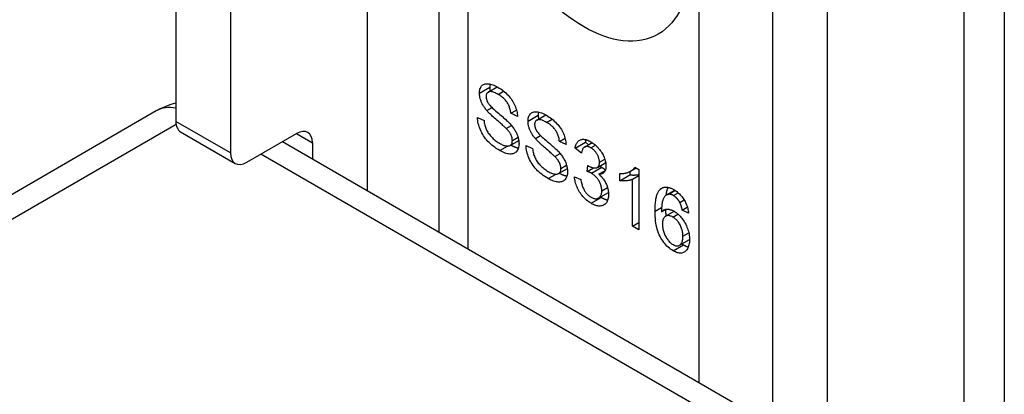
# Model space of a CAD drawing. Header units: inches. Extents: x 14 to 324, y 28 to 153.
# Tile 71 of 91: x 281.544 to 282.88, y 151.343 to 151.851. Entities that reach past the tile are written whole.
import ezdxf

# ---------------------------------------------------------------- set-up
doc = ezdxf.new("R2010")
doc.units = ezdxf.units.IN
doc.header["$MEASUREMENT"] = 0
doc.layers.add('Visible Edges(ANSI)', color=7, linetype='Continuous', lineweight=25)
doc.layers.add('Visible Tangent Edges(ANSI)', color=7, linetype='Continuous', lineweight=25)

msp = doc.modelspace()

# ---------------------------------------------------------------- linework, layer by layer
at = {"layer": 'Visible Edges(ANSI)'}
for p, q in [((282.1128, 152.5611), (282.1128, 151.5626)), ((281.7557, 152.4787), (281.7557, 151.7128)), ((281.8299, 152.4358), (281.8299, 151.67)), ((282.8801, 152.2795), (282.8801, 151.1196)), ((282.5653, 152.0113), (282.5653, 151.2454)), ((282.6396, 151.9684), (282.6396, 151.2025)), ((282.1796, 151.7525), (282.1919, 151.7596)), ((281.7292, 151.7269), (276.2123, 148.5418)), ((282.1778, 151.7275), (282.1849, 151.7316)), ((282.2104, 151.7237), (282.218, 151.7281)), ((282.2194, 151.7194), (282.2104, 151.7237)), ((282.1651, 151.7182), (282.174, 151.714)), ((282.2455, 151.7144), (282.2578, 151.7215)), ((281.7621, 151.6986), (281.8364, 151.6558)), ((282.2042, 151.7031), (282.2113, 151.7072)), ((281.8519, 151.6573), (281.9194, 151.6963)), ((281.9003, 151.6853), (282.5653, 151.3013)), ((281.9413, 151.6836), (281.9413, 151.6616)), ((282.2094, 151.6801), (282.2211, 151.6869)), ((282.2437, 151.6894), (282.2508, 151.6935)), ((282.2763, 151.6857), (282.2839, 151.6901)), ((282.2853, 151.6813), (282.2763, 151.6857)), ((282.2976, 151.6763), (282.3115, 151.6844)), ((282.3104, 151.678), (282.3208, 151.684)), ((282.3115, 151.6844), (282.3157, 151.681)), ((282.2311, 151.6802), (282.2399, 151.6759)), ((282.3062, 151.6695), (282.2976, 151.6763)), ((282.2701, 151.6651), (282.2772, 151.6692)), ((282.3278, 151.6503), (282.3391, 151.6568)), ((282.2753, 151.6421), (282.2871, 151.6489)), ((282.3138, 151.6448), (282.3148, 151.6531)), ((282.3138, 151.6448), (282.3224, 151.6498)), ((282.3298, 151.6412), (282.3385, 151.6462)), ((282.3721, 151.6448), (282.3721, 151.6403)), ((282.3729, 151.6452), (282.3805, 151.6496)), ((282.3786, 151.6507), (282.3842, 151.6474)), ((282.3842, 151.6474), (282.3842, 151.5655)), ((282.2967, 151.6377), (282.3054, 151.634)), ((282.3582, 151.6323), (282.3582, 151.642)), ((282.3582, 151.6323), (282.3721, 151.6403)), ((282.3755, 151.6343), (282.3842, 151.6394)), ((282.3755, 151.5705), (282.3755, 151.6343)), ((282.4217, 151.613), (282.4328, 151.6194)), ((282.4237, 151.6138), (282.4331, 151.6192)), ((282.3295, 151.6088), (282.3429, 151.6165)), ((282.4397, 151.6029), (282.4455, 151.6063)), ((282.4147, 151.5899), (282.4211, 151.5936)), ((282.4204, 151.5841), (282.4321, 151.5908)), ((282.443, 151.5924), (282.4499, 151.5964)), ((282.4516, 151.5882), (282.443, 151.5924)), ((282.3755, 151.5705), (282.3842, 151.5755)), ((282.3842, 151.5655), (282.3755, 151.5705)), ((282.4393, 151.5449), (282.4528, 151.5527))]:
    msp.add_line(p, q, dxfattribs=at)
at = {"layer": 'Visible Edges(ANSI)', "flags": 128}
for points in [[(282.1678, 151.751), (282.1678, 151.7525), (282.168, 151.754), (282.1682, 151.7553), (282.1685, 151.7566), (282.169, 151.7578), (282.1695, 151.7589), (282.1701, 151.7599), (282.1708, 151.7608), (282.1716, 151.7617), (282.1725, 151.7624), (282.1735, 151.7629), (282.1746, 151.7634), (282.1757, 151.7637), (282.177, 151.7639), (282.1783, 151.7639), (282.1797, 151.7638), (282.1812, 151.7636), (282.1827, 151.7633), (282.1843, 151.7629), (282.1859, 151.7624), (282.1875, 151.7617), (282.1892, 151.761), (282.191, 151.7601), (282.1927, 151.7591)], [(282.1778, 151.7275), (282.177, 151.7285), (282.1762, 151.7295), (282.1754, 151.7305), (282.1747, 151.7315), (282.174, 151.7325), (282.1734, 151.7335), (282.1728, 151.7344), (282.1722, 151.7354), (282.1717, 151.7364), (282.1712, 151.7374), (282.1707, 151.7384), (282.1703, 151.7394), (282.1699, 151.7404), (282.1695, 151.7414), (282.1692, 151.7424), (282.1689, 151.7434), (282.1686, 151.7443), (282.1684, 151.7453), (282.1682, 151.7463), (282.1681, 151.7472), (282.1679, 151.7482), (282.1678, 151.7491), (282.1678, 151.7501), (282.1678, 151.751)], [(282.1931, 151.7494), (282.1917, 151.7502), (282.1904, 151.7508), (282.1891, 151.7515), (282.1879, 151.752), (282.1868, 151.7524), (282.1857, 151.7527), (282.1847, 151.753), (282.1838, 151.7532), (282.1829, 151.7532), (282.1821, 151.7532), (282.1814, 151.7531), (282.1807, 151.7529), (282.1801, 151.7527), (282.1795, 151.7524), (282.179, 151.752), (282.1785, 151.7516), (282.1781, 151.7512), (282.1778, 151.7507), (282.1775, 151.7501), (282.1772, 151.7495), (282.177, 151.7488), (282.1769, 151.7481), (282.1768, 151.7474), (282.1768, 151.7466)], [(282.1822, 151.7635), (282.1821, 151.7633), (282.1821, 151.7631), (282.182, 151.7629), (282.182, 151.7628), (282.182, 151.7626), (282.182, 151.7624), (282.1819, 151.7622), (282.1819, 151.7621), (282.1819, 151.7619), (282.1819, 151.7617), (282.1818, 151.7615), (282.1818, 151.7613), (282.1818, 151.7612), (282.1818, 151.761), (282.1818, 151.7608), (282.1818, 151.7606), (282.1817, 151.7604), (282.1817, 151.7602), (282.1817, 151.76), (282.1817, 151.7598), (282.1817, 151.7596), (282.1817, 151.7594), (282.1817, 151.7592), (282.1817, 151.759)], [(282.1817, 151.759), (282.1817, 151.7588), (282.1817, 151.7586), (282.1817, 151.7584), (282.1817, 151.7582), (282.1817, 151.758), (282.1817, 151.7578), (282.1817, 151.7576), (282.1818, 151.7574), (282.1818, 151.7571), (282.1818, 151.7569), (282.1818, 151.7567), (282.1818, 151.7565), (282.1818, 151.7563), (282.1819, 151.7561), (282.1819, 151.7559), (282.1819, 151.7557), (282.1819, 151.7555), (282.182, 151.7552), (282.182, 151.755), (282.182, 151.7548), (282.1821, 151.7546), (282.1821, 151.7544), (282.1822, 151.7542), (282.1822, 151.754)], [(282.1927, 151.7591), (282.1947, 151.758), (282.1966, 151.7567), (282.1984, 151.7555), (282.2001, 151.7541), (282.2018, 151.7527), (282.2035, 151.7513), (282.2051, 151.7498), (282.2066, 151.7482), (282.2081, 151.7466), (282.2094, 151.7449), (282.2107, 151.7432), (282.2119, 151.7415), (282.2131, 151.7397), (282.2141, 151.7379), (282.215, 151.7361), (282.2159, 151.7342), (282.2167, 151.7323), (282.2173, 151.7304), (282.2179, 151.7286), (282.2184, 151.7267), (282.2188, 151.7249), (282.2191, 151.723), (282.2193, 151.7212), (282.2194, 151.7194)], [(282.1768, 151.7466), (282.1768, 151.7462), (282.1768, 151.7458), (282.1768, 151.7454), (282.1769, 151.7451), (282.1769, 151.7447), (282.177, 151.7443), (282.177, 151.744), (282.1771, 151.7436), (282.1772, 151.7432), (282.1773, 151.7429), (282.1774, 151.7425), (282.1775, 151.7421), (282.1776, 151.7418), (282.1777, 151.7414), (282.1779, 151.741), (282.178, 151.7406), (282.1782, 151.7403), (282.1783, 151.7399), (282.1785, 151.7395), (282.1787, 151.7392), (282.1789, 151.7388), (282.1791, 151.7384), (282.1793, 151.7381), (282.1795, 151.7377)], [(282.1795, 151.7377), (282.18, 151.7369), (282.1807, 151.7361), (282.1814, 151.7352), (282.1823, 151.7342), (282.1833, 151.7331), (282.1845, 151.732), (282.1857, 151.7308), (282.1871, 151.7295), (282.1885, 151.7282), (282.1902, 151.7268), (282.1919, 151.7253), (282.1937, 151.7237), (282.1956, 151.7221), (282.1973, 151.7206), (282.199, 151.7192), (282.2006, 151.7178), (282.202, 151.7165), (282.2034, 151.7153), (282.2046, 151.7142), (282.2058, 151.7131), (282.2069, 151.7121), (282.2078, 151.7111), (282.2087, 151.7102), (282.2094, 151.7094)], [(282.2104, 151.7237), (282.2103, 151.7251), (282.2101, 151.7264), (282.2098, 151.7277), (282.2096, 151.729), (282.2092, 151.7302), (282.2088, 151.7314), (282.2084, 151.7326), (282.2079, 151.7338), (282.2074, 151.735), (282.2068, 151.7361), (282.2062, 151.7372), (282.2055, 151.7383), (282.2048, 151.7393), (282.204, 151.7404), (282.2032, 151.7414), (282.2023, 151.7423), (282.2013, 151.7433), (282.2003, 151.7442), (282.1992, 151.7452), (282.1981, 151.746), (282.197, 151.7469), (282.1957, 151.7478), (282.1944, 151.7486), (282.1931, 151.7494)], [(282.2042, 151.7031), (282.2036, 151.7036), (282.203, 151.7042), (282.2023, 151.7049), (282.2015, 151.7057), (282.2006, 151.7065), (282.1996, 151.7074), (282.1985, 151.7084), (282.1973, 151.7095), (282.196, 151.7106), (282.1946, 151.7118), (282.1931, 151.7131), (282.1915, 151.7144), (282.1899, 151.7158), (282.1884, 151.7171), (282.187, 151.7184), (282.1857, 151.7196), (282.1844, 151.7208), (282.1832, 151.7219), (282.1821, 151.7229), (282.1811, 151.7239), (282.1801, 151.7249), (282.1793, 151.7258), (282.1785, 151.7267), (282.1778, 151.7275)], [(282.2337, 151.7129), (282.2337, 151.7145), (282.2339, 151.7159), (282.2341, 151.7172), (282.2345, 151.7185), (282.2349, 151.7197), (282.2354, 151.7208), (282.236, 151.7218), (282.2367, 151.7228), (282.2375, 151.7236), (282.2384, 151.7243), (282.2394, 151.7249), (282.2405, 151.7253), (282.2416, 151.7256), (282.2429, 151.7258), (282.2442, 151.7259), (282.2456, 151.7258), (282.2471, 151.7256), (282.2486, 151.7253), (282.2502, 151.7249), (282.2518, 151.7243), (282.2535, 151.7237), (282.2551, 151.7229), (282.2569, 151.722), (282.2586, 151.7211)], [(282.2481, 151.7254), (282.248, 151.7252), (282.248, 151.7251), (282.248, 151.7249), (282.2479, 151.7247), (282.2479, 151.7245), (282.2479, 151.7244), (282.2478, 151.7242), (282.2478, 151.724), (282.2478, 151.7238), (282.2478, 151.7237), (282.2477, 151.7235), (282.2477, 151.7233), (282.2477, 151.7231), (282.2477, 151.7229), (282.2477, 151.7227), (282.2477, 151.7225), (282.2477, 151.7224), (282.2476, 151.7222), (282.2476, 151.722), (282.2476, 151.7218), (282.2476, 151.7216), (282.2476, 151.7214), (282.2476, 151.7212), (282.2476, 151.721)], [(282.1953, 151.6732), (282.193, 151.6746), (282.1907, 151.6761), (282.1885, 151.6776), (282.1865, 151.6791), (282.1845, 151.6807), (282.1826, 151.6823), (282.1809, 151.684), (282.1792, 151.6857), (282.1776, 151.6875), (282.1761, 151.6893), (282.1747, 151.6912), (282.1734, 151.6931), (282.1722, 151.6951), (282.1711, 151.6971), (282.17, 151.6992), (282.169, 151.7013), (282.1682, 151.7034), (282.1674, 151.7056), (282.1668, 151.7077), (282.1662, 151.7098), (282.1658, 151.7119), (282.1655, 151.7141), (282.1652, 151.7161), (282.1651, 151.7182)], [(282.174, 151.714), (282.1742, 151.7124), (282.1744, 151.7108), (282.1747, 151.7093), (282.175, 151.7078), (282.1754, 151.7063), (282.1759, 151.7049), (282.1764, 151.7036), (282.1769, 151.7022), (282.1775, 151.7009), (282.1782, 151.6996), (282.179, 151.6983), (282.1798, 151.697), (282.1808, 151.6957), (282.1818, 151.6944), (282.1829, 151.6931), (282.184, 151.6918), (282.1853, 151.6905), (282.1865, 151.6893), (282.1878, 151.6881), (282.1892, 151.687), (282.1905, 151.6859), (282.1919, 151.6849), (282.1934, 151.684), (282.1949, 151.6831)], [(282.2437, 151.6894), (282.2429, 151.6904), (282.2421, 151.6914), (282.2413, 151.6924), (282.2406, 151.6934), (282.2399, 151.6944), (282.2393, 151.6954), (282.2387, 151.6964), (282.2381, 151.6974), (282.2376, 151.6984), (282.2371, 151.6994), (282.2366, 151.7004), (282.2362, 151.7014), (282.2358, 151.7024), (282.2354, 151.7034), (282.2351, 151.7043), (282.2348, 151.7053), (282.2345, 151.7063), (282.2343, 151.7073), (282.2341, 151.7082), (282.234, 151.7092), (282.2339, 151.7101), (282.2338, 151.7111), (282.2337, 151.712), (282.2337, 151.7129)], [(282.259, 151.7113), (282.2576, 151.7121), (282.2563, 151.7128), (282.2551, 151.7134), (282.2539, 151.7139), (282.2527, 151.7143), (282.2517, 151.7147), (282.2507, 151.7149), (282.2497, 151.7151), (282.2488, 151.7152), (282.248, 151.7152), (282.2473, 151.7151), (282.2466, 151.7149), (282.246, 151.7146), (282.2454, 151.7143), (282.2449, 151.714), (282.2444, 151.7136), (282.244, 151.7131), (282.2437, 151.7126), (282.2434, 151.7121), (282.2431, 151.7114), (282.2429, 151.7108), (282.2428, 151.7101), (282.2427, 151.7093), (282.2427, 151.7085)], [(282.2476, 151.721), (282.2476, 151.7208), (282.2476, 151.7206), (282.2476, 151.7204), (282.2476, 151.7201), (282.2476, 151.7199), (282.2476, 151.7197), (282.2477, 151.7195), (282.2477, 151.7193), (282.2477, 151.7191), (282.2477, 151.7189), (282.2477, 151.7187), (282.2477, 151.7185), (282.2478, 151.7182), (282.2478, 151.718), (282.2478, 151.7178), (282.2478, 151.7176), (282.2479, 151.7174), (282.2479, 151.7172), (282.2479, 151.717), (282.248, 151.7168), (282.248, 151.7165), (282.248, 151.7163), (282.2481, 151.7161), (282.2481, 151.7159)], [(282.2586, 151.7211), (282.2606, 151.7199), (282.2625, 151.7187), (282.2643, 151.7174), (282.2661, 151.7161), (282.2678, 151.7147), (282.2694, 151.7132), (282.271, 151.7117), (282.2725, 151.7101), (282.274, 151.7085), (282.2754, 151.7069), (282.2766, 151.7052), (282.2778, 151.7034), (282.279, 151.7017), (282.28, 151.6999), (282.2809, 151.698), (282.2818, 151.6962), (282.2826, 151.6943), (282.2832, 151.6924), (282.2838, 151.6905), (282.2843, 151.6887), (282.2847, 151.6868), (282.285, 151.685), (282.2852, 151.6831), (282.2853, 151.6813)], [(282.2763, 151.6857), (282.2762, 151.687), (282.276, 151.6883), (282.2758, 151.6896), (282.2755, 151.6909), (282.2751, 151.6922), (282.2747, 151.6934), (282.2743, 151.6946), (282.2738, 151.6958), (282.2733, 151.6969), (282.2727, 151.698), (282.2721, 151.6991), (282.2714, 151.7002), (282.2707, 151.7013), (282.2699, 151.7023), (282.2691, 151.7033), (282.2682, 151.7043), (282.2672, 151.7053), (282.2662, 151.7062), (282.2652, 151.7071), (282.264, 151.708), (282.2629, 151.7089), (282.2616, 151.7097), (282.2604, 151.7105), (282.259, 151.7113)], [(282.2125, 151.6868), (282.2124, 151.6875), (282.2124, 151.6881), (282.2123, 151.6887), (282.2122, 151.6894), (282.2121, 151.69), (282.212, 151.6907), (282.2118, 151.6913), (282.2116, 151.692), (282.2114, 151.6927), (282.2111, 151.6933), (282.2109, 151.694), (282.2105, 151.6946), (282.2102, 151.6953), (282.2098, 151.696), (282.2094, 151.6967), (282.209, 151.6973), (282.2085, 151.698), (282.208, 151.6987), (282.2074, 151.6994), (282.2069, 151.7002), (282.2062, 151.7009), (282.2056, 151.7016), (282.2049, 151.7024), (282.2042, 151.7031)], [(282.2094, 151.7094), (282.2104, 151.7083), (282.2114, 151.7071), (282.2123, 151.706), (282.2132, 151.7048), (282.214, 151.7037), (282.2148, 151.7026), (282.2155, 151.7015), (282.2162, 151.7003), (282.2169, 151.6992), (282.2175, 151.6981), (282.218, 151.6969), (282.2185, 151.6958), (282.219, 151.6947), (282.2194, 151.6936), (282.2198, 151.6925), (282.2202, 151.6913), (282.2205, 151.6902), (282.2207, 151.6891), (282.221, 151.688), (282.2211, 151.6869), (282.2213, 151.6858), (282.2214, 151.6847), (282.2214, 151.6836), (282.2215, 151.6825)], [(282.2427, 151.7085), (282.2427, 151.7081), (282.2427, 151.7078), (282.2427, 151.7074), (282.2428, 151.707), (282.2428, 151.7067), (282.2429, 151.7063), (282.2429, 151.7059), (282.243, 151.7055), (282.2431, 151.7052), (282.2432, 151.7048), (282.2433, 151.7044), (282.2434, 151.7041), (282.2435, 151.7037), (282.2436, 151.7033), (282.2438, 151.703), (282.2439, 151.7026), (282.2441, 151.7022), (282.2442, 151.7019), (282.2444, 151.7015), (282.2446, 151.7011), (282.2448, 151.7007), (282.245, 151.7004), (282.2452, 151.7), (282.2454, 151.6996)], [(282.2454, 151.6996), (282.246, 151.6989), (282.2466, 151.698), (282.2474, 151.6971), (282.2482, 151.6961), (282.2492, 151.6951), (282.2504, 151.6939), (282.2516, 151.6927), (282.253, 151.6915), (282.2545, 151.6901), (282.2561, 151.6887), (282.2578, 151.6872), (282.2596, 151.6856), (282.2615, 151.6841), (282.2633, 151.6826), (282.2649, 151.6811), (282.2665, 151.6798), (282.2679, 151.6785), (282.2693, 151.6773), (282.2706, 151.6761), (282.2717, 151.675), (282.2728, 151.674), (282.2737, 151.673), (282.2746, 151.6722), (282.2754, 151.6713)], [(282.1949, 151.6831), (282.1962, 151.6823), (282.1975, 151.6817), (282.1987, 151.6811), (282.1999, 151.6806), (282.2011, 151.6802), (282.2022, 151.6799), (282.2033, 151.6796), (282.2043, 151.6795), (282.2053, 151.6794), (282.2063, 151.6793), (282.2071, 151.6794), (282.2079, 151.6796), (282.2087, 151.6798), (282.2093, 151.6801), (282.2099, 151.6805), (282.2105, 151.681), (282.2109, 151.6815), (282.2113, 151.6821), (282.2117, 151.6827), (282.212, 151.6834), (282.2122, 151.6842), (282.2123, 151.685), (282.2124, 151.6859), (282.2125, 151.6868)], [(282.2701, 151.6651), (282.2696, 151.6656), (282.2689, 151.6662), (282.2682, 151.6669), (282.2674, 151.6676), (282.2665, 151.6685), (282.2655, 151.6694), (282.2644, 151.6703), (282.2632, 151.6714), (282.2619, 151.6725), (282.2605, 151.6737), (282.259, 151.675), (282.2574, 151.6764), (282.2558, 151.6777), (282.2543, 151.6791), (282.2529, 151.6803), (282.2516, 151.6815), (282.2503, 151.6827), (282.2491, 151.6838), (282.248, 151.6849), (282.247, 151.6859), (282.2461, 151.6868), (282.2452, 151.6878), (282.2444, 151.6886), (282.2437, 151.6894)], [(282.2976, 151.6763), (282.2979, 151.6778), (282.2982, 151.6792), (282.2986, 151.6805), (282.2991, 151.6817), (282.2996, 151.6828), (282.3002, 151.6838), (282.3008, 151.6847), (282.3015, 151.6855), (282.3022, 151.6862), (282.303, 151.6868), (282.3039, 151.6873), (282.3048, 151.6878), (282.3058, 151.6881), (282.3068, 151.6883), (282.3078, 151.6885), (282.3089, 151.6885), (282.31, 151.6884), (282.3111, 151.6883), (282.3123, 151.688), (282.3136, 151.6876), (282.3148, 151.6872), (282.3161, 151.6866), (282.3175, 151.686), (282.3188, 151.6852)], [(282.3124, 151.688), (282.3123, 151.6878), (282.3123, 151.6877), (282.3122, 151.6876), (282.3122, 151.6874), (282.3121, 151.6873), (282.3121, 151.6871), (282.3121, 151.687), (282.312, 151.6868), (282.312, 151.6867), (282.312, 151.6866), (282.3119, 151.6864), (282.3119, 151.6863), (282.3118, 151.6861), (282.3118, 151.6859), (282.3118, 151.6858), (282.3117, 151.6856), (282.3117, 151.6855), (282.3117, 151.6853), (282.3116, 151.6852), (282.3116, 151.685), (282.3116, 151.6848), (282.3115, 151.6847), (282.3115, 151.6845), (282.3115, 151.6844)], [(282.3188, 151.6852), (282.3203, 151.6843), (282.3217, 151.6834), (282.323, 151.6824), (282.3244, 151.6813), (282.3257, 151.6801), (282.327, 151.6789), (282.3283, 151.6776), (282.3295, 151.6762), (282.3307, 151.6748), (282.3318, 151.6733), (282.3328, 151.6718), (282.3338, 151.6703), (282.3347, 151.6688), (282.3355, 151.6672), (282.3363, 151.6657), (282.337, 151.6641), (282.3376, 151.6625), (282.3381, 151.6609), (282.3385, 151.6594), (282.3389, 151.6578), (282.3392, 151.6564), (282.3394, 151.6549), (282.3395, 151.6535), (282.3395, 151.6521)], [(282.2215, 151.6825), (282.2214, 151.681), (282.2213, 151.6794), (282.221, 151.678), (282.2207, 151.6767), (282.2202, 151.6754), (282.2196, 151.6742), (282.219, 151.6731), (282.2182, 151.6721), (282.2174, 151.6712), (282.2164, 151.6704), (282.2154, 151.6698), (282.2143, 151.6693), (282.2131, 151.6689), (282.2118, 151.6686), (282.2104, 151.6685), (282.2089, 151.6685), (282.2074, 151.6687), (282.2058, 151.6689), (282.2042, 151.6693), (282.2025, 151.6698), (282.2008, 151.6705), (282.199, 151.6713), (282.1972, 151.6722), (282.1953, 151.6732)], [(282.2103, 151.6806), (282.2107, 151.6804), (282.2112, 151.6801), (282.2117, 151.6799), (282.2121, 151.6797), (282.2126, 151.6795), (282.213, 151.6792), (282.2135, 151.679), (282.2139, 151.6788), (282.2144, 151.6786), (282.2148, 151.6785), (282.2153, 151.6783), (282.2157, 151.6781), (282.2161, 151.678), (282.2166, 151.6778), (282.217, 151.6777), (282.2174, 151.6776), (282.2178, 151.6774), (282.2182, 151.6773), (282.2187, 151.6772), (282.2191, 151.6771), (282.2195, 151.677), (282.2199, 151.6769), (282.2203, 151.6769), (282.2207, 151.6768)], [(282.2612, 151.6351), (282.2589, 151.6365), (282.2566, 151.638), (282.2544, 151.6395), (282.2524, 151.641), (282.2504, 151.6426), (282.2486, 151.6443), (282.2468, 151.6459), (282.2451, 151.6477), (282.2435, 151.6494), (282.2421, 151.6513), (282.2407, 151.6531), (282.2393, 151.655), (282.2381, 151.657), (282.237, 151.659), (282.2359, 151.6611), (282.235, 151.6632), (282.2341, 151.6654), (282.2333, 151.6675), (282.2327, 151.6697), (282.2321, 151.6718), (282.2317, 151.6739), (282.2314, 151.676), (282.2312, 151.6781), (282.2311, 151.6802)], [(282.2399, 151.6759), (282.2401, 151.6743), (282.2403, 151.6728), (282.2406, 151.6712), (282.241, 151.6697), (282.2413, 151.6683), (282.2418, 151.6669), (282.2423, 151.6655), (282.2428, 151.6642), (282.2434, 151.6629), (282.2441, 151.6616), (282.2449, 151.6602), (282.2458, 151.6589), (282.2467, 151.6576), (282.2477, 151.6563), (282.2488, 151.655), (282.2499, 151.6537), (282.2512, 151.6524), (282.2524, 151.6512), (282.2537, 151.6501), (282.2551, 151.6489), (282.2564, 151.6479), (282.2579, 151.6469), (282.2593, 151.6459), (282.2608, 151.645)], [(282.2754, 151.6713), (282.2764, 151.6702), (282.2773, 151.6691), (282.2782, 151.6679), (282.2791, 151.6668), (282.2799, 151.6657), (282.2807, 151.6645), (282.2814, 151.6634), (282.2821, 151.6623), (282.2828, 151.6611), (282.2834, 151.66), (282.2839, 151.6589), (282.2844, 151.6578), (282.2849, 151.6566), (282.2853, 151.6555), (282.2857, 151.6544), (282.2861, 151.6533), (282.2864, 151.6522), (282.2866, 151.6511), (282.2869, 151.65), (282.287, 151.6489), (282.2872, 151.6478), (282.2873, 151.6467), (282.2874, 151.6456), (282.2874, 151.6445)], [(282.319, 151.6769), (282.3182, 151.6773), (282.3174, 151.6777), (282.3166, 151.6781), (282.3158, 151.6783), (282.3151, 151.6785), (282.3144, 151.6786), (282.3137, 151.6787), (282.313, 151.6787), (282.3124, 151.6787), (282.3117, 151.6785), (282.3111, 151.6783), (282.3106, 151.6781), (282.31, 151.6778), (282.3095, 151.6774), (282.309, 151.6769), (282.3086, 151.6764), (282.3082, 151.6758), (282.3078, 151.6751), (282.3075, 151.6743), (282.3072, 151.6735), (282.3069, 151.6726), (282.3066, 151.6716), (282.3064, 151.6706), (282.3062, 151.6695)], [(282.3306, 151.6574), (282.3306, 151.6584), (282.3305, 151.6593), (282.3304, 151.6602), (282.3302, 151.6611), (282.33, 151.662), (282.3298, 151.663), (282.3295, 151.6639), (282.3292, 151.6648), (282.3288, 151.6657), (282.3284, 151.6666), (282.3279, 151.6675), (282.3274, 151.6685), (282.3268, 151.6693), (282.3262, 151.6702), (282.3256, 151.671), (282.325, 151.6718), (282.3243, 151.6726), (282.3237, 151.6733), (282.323, 151.674), (282.3222, 151.6746), (282.3215, 151.6752), (282.3207, 151.6758), (282.3199, 151.6764), (282.319, 151.6769)], [(282.2784, 151.6488), (282.2784, 151.6494), (282.2783, 151.65), (282.2783, 151.6507), (282.2782, 151.6513), (282.278, 151.652), (282.2779, 151.6526), (282.2777, 151.6533), (282.2775, 151.6539), (282.2773, 151.6546), (282.277, 151.6553), (282.2768, 151.6559), (282.2765, 151.6566), (282.2761, 151.6572), (282.2758, 151.6579), (282.2753, 151.6586), (282.2749, 151.6593), (282.2744, 151.66), (282.2739, 151.6607), (282.2734, 151.6614), (282.2728, 151.6621), (282.2722, 151.6628), (282.2715, 151.6636), (282.2708, 151.6643), (282.2701, 151.6651)], [(282.3162, 151.6521), (282.3171, 151.6516), (282.318, 151.6512), (282.3189, 151.6508), (282.3197, 151.6505), (282.3206, 151.6502), (282.3214, 151.6499), (282.3223, 151.6498), (282.3231, 151.6496), (282.3239, 151.6496), (282.3246, 151.6496), (282.3254, 151.6496), (282.3262, 151.6497), (282.3269, 151.6499), (282.3275, 151.6502), (282.3281, 151.6505), (282.3286, 151.6509), (282.3291, 151.6515), (282.3295, 151.6521), (282.3298, 151.6527), (282.3301, 151.6535), (282.3303, 151.6544), (282.3305, 151.6553), (282.3306, 151.6563), (282.3306, 151.6574)], [(282.2608, 151.645), (282.2621, 151.6443), (282.2634, 151.6436), (282.2646, 151.6431), (282.2658, 151.6426), (282.267, 151.6422), (282.2681, 151.6418), (282.2692, 151.6416), (282.2703, 151.6414), (282.2713, 151.6413), (282.2722, 151.6413), (282.2731, 151.6414), (282.2739, 151.6415), (282.2746, 151.6417), (282.2753, 151.642), (282.2758, 151.6424), (282.2764, 151.6429), (282.2768, 151.6434), (282.2773, 151.644), (282.2776, 151.6447), (282.2779, 151.6454), (282.2781, 151.6462), (282.2782, 151.647), (282.2783, 151.6478), (282.2784, 151.6488)], [(282.2874, 151.6445), (282.2873, 151.6429), (282.2872, 151.6414), (282.2869, 151.64), (282.2866, 151.6386), (282.2861, 151.6374), (282.2856, 151.6362), (282.2849, 151.6351), (282.2841, 151.6341), (282.2833, 151.6332), (282.2823, 151.6324), (282.2813, 151.6317), (282.2802, 151.6312), (282.279, 151.6308), (282.2777, 151.6306), (282.2763, 151.6305), (282.2748, 151.6305), (282.2733, 151.6306), (282.2717, 151.6309), (282.2701, 151.6313), (282.2684, 151.6318), (282.2667, 151.6324), (282.2649, 151.6332), (282.2631, 151.6341), (282.2612, 151.6351)], [(282.3199, 151.6424), (282.3197, 151.6426), (282.3195, 151.6427), (282.3193, 151.6428), (282.3191, 151.6429), (282.3189, 151.643), (282.3186, 151.6431), (282.3184, 151.6432), (282.3182, 151.6433), (282.3179, 151.6434), (282.3177, 151.6435), (282.3174, 151.6436), (282.3172, 151.6437), (282.3169, 151.6438), (282.3167, 151.6439), (282.3164, 151.644), (282.3161, 151.6441), (282.3159, 151.6442), (282.3156, 151.6443), (282.3153, 151.6444), (282.315, 151.6445), (282.3147, 151.6446), (282.3144, 151.6447), (282.3141, 151.6447), (282.3138, 151.6448)], [(282.3148, 151.6531), (282.3148, 151.653), (282.3149, 151.653), (282.315, 151.6529), (282.315, 151.6529), (282.3151, 151.6528), (282.3152, 151.6528), (282.3153, 151.6527), (282.3153, 151.6527), (282.3154, 151.6526), (282.3154, 151.6526), (282.3155, 151.6526), (282.3156, 151.6525), (282.3156, 151.6525), (282.3157, 151.6524), (282.3157, 151.6524), (282.3158, 151.6524), (282.3158, 151.6523), (282.3159, 151.6523), (282.3159, 151.6523), (282.316, 151.6522), (282.316, 151.6522), (282.3161, 151.6522), (282.3161, 151.6522), (282.3162, 151.6521)], [(282.3395, 151.6521), (282.3395, 151.6512), (282.3395, 151.6504), (282.3394, 151.6496), (282.3393, 151.6488), (282.3391, 151.6481), (282.3389, 151.6474), (282.3387, 151.6467), (282.3385, 151.6461), (282.3382, 151.6455), (282.3378, 151.6449), (282.3375, 151.6444), (282.3371, 151.6439), (282.3367, 151.6434), (282.3362, 151.643), (282.3357, 151.6426), (282.3352, 151.6422), (282.3346, 151.642), (282.334, 151.6417), (282.3334, 151.6415), (282.3328, 151.6413), (282.3321, 151.6412), (282.3313, 151.6412), (282.3306, 151.6411), (282.3298, 151.6412)], [(282.3306, 151.652), (282.3308, 151.6519), (282.3309, 151.6518), (282.3311, 151.6518), (282.3312, 151.6517), (282.3314, 151.6517), (282.3315, 151.6516), (282.3317, 151.6516), (282.3318, 151.6515), (282.3319, 151.6514), (282.3321, 151.6514), (282.3322, 151.6513), (282.3323, 151.6512), (282.3325, 151.6512), (282.3326, 151.6511), (282.3327, 151.6511), (282.3329, 151.651), (282.333, 151.6509), (282.3331, 151.6509), (282.3332, 151.6508), (282.3334, 151.6507), (282.3335, 151.6507), (282.3336, 151.6506), (282.3337, 151.6505), (282.3338, 151.6505)], [(282.3338, 151.6505), (282.3341, 151.6503), (282.3343, 151.6502), (282.3345, 151.6501), (282.3347, 151.6499), (282.3349, 151.6498), (282.3351, 151.6497), (282.3354, 151.6495), (282.3356, 151.6494), (282.3358, 151.6492), (282.336, 151.6491), (282.3362, 151.6489), (282.3364, 151.6488), (282.3366, 151.6486), (282.3368, 151.6485), (282.337, 151.6483), (282.3372, 151.6482), (282.3374, 151.648), (282.3376, 151.6478), (282.3378, 151.6477), (282.338, 151.6475), (282.3382, 151.6473), (282.3384, 151.6471), (282.3386, 151.647), (282.3387, 151.6468)], [(282.3582, 151.642), (282.3594, 151.642), (282.3606, 151.642), (282.3617, 151.642), (282.3628, 151.6421), (282.3639, 151.6422), (282.365, 151.6424), (282.3661, 151.6426), (282.3671, 151.6429), (282.3681, 151.6431), (282.369, 151.6435), (282.37, 151.6438), (282.3709, 151.6442), (282.3718, 151.6446), (282.3726, 151.6451), (282.3734, 151.6455), (282.3742, 151.646), (282.3749, 151.6465), (282.3756, 151.6471), (282.3762, 151.6476), (282.3768, 151.6482), (282.3773, 151.6488), (282.3778, 151.6494), (282.3782, 151.65), (282.3786, 151.6507)], [(282.2762, 151.6426), (282.2767, 151.6423), (282.2771, 151.6421), (282.2776, 151.6418), (282.278, 151.6416), (282.2785, 151.6414), (282.279, 151.6412), (282.2794, 151.641), (282.2798, 151.6408), (282.2803, 151.6406), (282.2807, 151.6404), (282.2812, 151.6402), (282.2816, 151.6401), (282.282, 151.6399), (282.2825, 151.6398), (282.2829, 151.6396), (282.2833, 151.6395), (282.2837, 151.6394), (282.2842, 151.6393), (282.2846, 151.6392), (282.285, 151.6391), (282.2854, 151.639), (282.2858, 151.6389), (282.2862, 151.6388), (282.2866, 151.6387)], [(282.3192, 151.6017), (282.3176, 151.6026), (282.3162, 151.6036), (282.3147, 151.6047), (282.3133, 151.6058), (282.312, 151.607), (282.3106, 151.6082), (282.3094, 151.6095), (282.3082, 151.6109), (282.307, 151.6123), (282.3058, 151.6138), (282.3048, 151.6154), (282.3037, 151.617), (282.3027, 151.6187), (282.3018, 151.6204), (282.301, 151.622), (282.3002, 151.6237), (282.2995, 151.6254), (282.2989, 151.6272), (282.2983, 151.6289), (282.2979, 151.6306), (282.2975, 151.6324), (282.2971, 151.6341), (282.2969, 151.6359), (282.2967, 151.6377)], [(282.3054, 151.634), (282.3056, 151.6324), (282.3059, 151.6309), (282.3063, 151.6295), (282.3066, 151.6281), (282.307, 151.6268), (282.3074, 151.6255), (282.3078, 151.6242), (282.3083, 151.623), (282.3088, 151.6219), (282.3093, 151.6208), (282.3099, 151.6197), (282.3105, 151.6187), (282.3111, 151.6178), (282.3117, 151.6169), (282.3124, 151.616), (282.313, 151.6152), (282.3137, 151.6144), (282.3145, 151.6136), (282.3152, 151.6129), (282.316, 151.6122), (282.3167, 151.6116), (282.3175, 151.611), (282.3184, 151.6104), (282.3192, 151.6099)], [(282.3338, 151.6186), (282.3338, 151.6197), (282.3337, 151.6209), (282.3335, 151.622), (282.3333, 151.6232), (282.3331, 151.6243), (282.3328, 151.6254), (282.3324, 151.6266), (282.332, 151.6277), (282.3316, 151.6288), (282.3311, 151.63), (282.3305, 151.6311), (282.3299, 151.6322), (282.3292, 151.6333), (282.3285, 151.6344), (282.3278, 151.6354), (282.327, 151.6363), (282.3262, 151.6373), (282.3254, 151.6381), (282.3246, 151.639), (282.3237, 151.6398), (282.3228, 151.6405), (282.3219, 151.6412), (282.3209, 151.6418), (282.3199, 151.6424)], [(282.3298, 151.6412), (282.3308, 151.6403), (282.3318, 151.6393), (282.3328, 151.6384), (282.3337, 151.6374), (282.3345, 151.6364), (282.3354, 151.6354), (282.3362, 151.6343), (282.3369, 151.6332), (282.3376, 151.6321), (282.3383, 151.631), (282.339, 151.6298), (282.3395, 151.6286), (282.3401, 151.6274), (282.3406, 151.6262), (282.3411, 151.6249), (282.3415, 151.6237), (282.3418, 151.6224), (282.3421, 151.6212), (282.3424, 151.6199), (282.3426, 151.6186), (282.3428, 151.6173), (282.3429, 151.6161), (282.343, 151.6147), (282.343, 151.6134)], [(282.3755, 151.6343), (282.375, 151.6341), (282.3745, 151.6338), (282.3739, 151.6336), (282.3732, 151.6334), (282.3726, 151.6332), (282.3719, 151.633), (282.3712, 151.6328), (282.3705, 151.6327), (282.3698, 151.6325), (282.369, 151.6324), (282.3682, 151.6323), (282.3673, 151.6322), (282.3665, 151.6321), (282.3657, 151.6321), (282.3648, 151.632), (282.364, 151.632), (282.3633, 151.632), (282.3625, 151.632), (282.3617, 151.632), (282.361, 151.632), (282.3603, 151.6321), (282.3596, 151.6321), (282.3589, 151.6322), (282.3582, 151.6323)], [(282.3721, 151.6403), (282.3726, 151.6403), (282.373, 151.6402), (282.3735, 151.6402), (282.3739, 151.6401), (282.3744, 151.6401), (282.3749, 151.6401), (282.3754, 151.64), (282.3758, 151.64), (282.3763, 151.64), (282.3768, 151.64), (282.3773, 151.64), (282.3779, 151.64), (282.3784, 151.64), (282.3789, 151.6401), (282.3794, 151.6401), (282.38, 151.6401), (282.3805, 151.6402), (282.3811, 151.6402), (282.3816, 151.6403), (282.3822, 151.6404), (282.3827, 151.6404), (282.3832, 151.6405), (282.3837, 151.6406), (282.3842, 151.6407)], [(282.3192, 151.6099), (282.3202, 151.6094), (282.3212, 151.6089), (282.3222, 151.6085), (282.3231, 151.6082), (282.324, 151.608), (282.3249, 151.6079), (282.3257, 151.6078), (282.3266, 151.6079), (282.3274, 151.608), (282.3281, 151.6082), (282.3289, 151.6085), (282.3296, 151.6089), (282.3302, 151.6093), (282.3309, 151.6098), (282.3314, 151.6104), (282.3319, 151.611), (282.3323, 151.6118), (282.3327, 151.6125), (282.333, 151.6134), (282.3333, 151.6143), (282.3335, 151.6153), (282.3337, 151.6163), (282.3337, 151.6174), (282.3338, 151.6186)], [(282.4061, 151.5911), (282.4061, 151.593), (282.4062, 151.5949), (282.4062, 151.5967), (282.4063, 151.5985), (282.4064, 151.6002), (282.4066, 151.6018), (282.4068, 151.6034), (282.407, 151.6049), (282.4072, 151.6064), (282.4074, 151.6078), (282.4077, 151.6091), (282.408, 151.6104), (282.4083, 151.6116), (282.4087, 151.6128), (282.4091, 151.6139), (282.4095, 151.6149), (282.4099, 151.6159), (282.4104, 151.6168), (282.4109, 151.6177), (282.4114, 151.6185), (282.4119, 151.6192), (282.4125, 151.6199), (282.4131, 151.6205), (282.4137, 151.6211)], [(282.4137, 151.6211), (282.4143, 151.6215), (282.4148, 151.6219), (282.4154, 151.6223), (282.416, 151.6226), (282.4166, 151.6229), (282.4173, 151.6231), (282.4179, 151.6233), (282.4186, 151.6234), (282.4193, 151.6236), (282.42, 151.6236), (282.4207, 151.6236), (282.4214, 151.6236), (282.4222, 151.6236), (282.423, 151.6235), (282.4237, 151.6233), (282.4245, 151.6231), (282.4253, 151.6229), (282.4262, 151.6226), (282.427, 151.6223), (282.4279, 151.622), (282.4288, 151.6216), (282.4297, 151.6212), (282.4306, 151.6207), (282.4315, 151.6202)], [(282.4236, 151.6234), (282.4234, 151.623), (282.4233, 151.6226), (282.4231, 151.6222), (282.423, 151.6218), (282.4228, 151.6214), (282.4227, 151.621), (282.4226, 151.6206), (282.4224, 151.6202), (282.4223, 151.6198), (282.4222, 151.6193), (282.422, 151.6189), (282.4219, 151.6184), (282.4218, 151.618), (282.4217, 151.6175), (282.4216, 151.617), (282.4215, 151.6165), (282.4214, 151.616), (282.4213, 151.6155), (282.4212, 151.615), (282.4211, 151.6145), (282.421, 151.614), (282.4209, 151.6134), (282.4209, 151.6129), (282.4208, 151.6123)], [(282.4315, 151.6202), (282.4329, 151.6193), (282.4342, 151.6184), (282.4355, 151.6175), (282.4367, 151.6165), (282.4379, 151.6155), (282.4391, 151.6144), (282.4402, 151.6133), (282.4413, 151.6121), (282.4423, 151.6109), (282.4433, 151.6096), (282.4443, 151.6082), (282.4452, 151.6068), (282.446, 151.6054), (282.4468, 151.604), (282.4476, 151.6025), (282.4483, 151.601), (282.4489, 151.5995), (282.4495, 151.5979), (282.45, 151.5964), (282.4504, 151.5948), (282.4508, 151.5932), (282.4511, 151.5915), (282.4514, 151.5899), (282.4516, 151.5882)], [(282.343, 151.6134), (282.3429, 151.6117), (282.3428, 151.6101), (282.3426, 151.6086), (282.3422, 151.6071), (282.3418, 151.6058), (282.3413, 151.6046), (282.3407, 151.6034), (282.34, 151.6024), (282.3392, 151.6015), (282.3383, 151.6006), (282.3373, 151.5999), (282.3362, 151.5993), (282.3351, 151.5987), (282.3339, 151.5983), (282.3326, 151.5981), (282.3313, 151.598), (282.33, 151.598), (282.3286, 151.5981), (282.3271, 151.5984), (282.3256, 151.5988), (282.3241, 151.5993), (282.3225, 151.6), (282.3209, 151.6007), (282.3192, 151.6017)], [(282.3321, 151.6103), (282.3321, 151.6103), (282.3322, 151.6103), (282.3322, 151.6102), (282.3323, 151.6102), (282.3323, 151.6102), (282.3323, 151.6102), (282.3324, 151.6101), (282.3324, 151.6101), (282.3325, 151.6101), (282.3325, 151.6101), (282.3325, 151.61), (282.3326, 151.61), (282.3326, 151.61), (282.3327, 151.61), (282.3327, 151.6099), (282.3328, 151.6099), (282.3328, 151.6099), (282.3328, 151.6099), (282.3329, 151.6098), (282.3329, 151.6098), (282.333, 151.6098), (282.333, 151.6098), (282.3331, 151.6097), (282.3331, 151.6097)], [(282.3331, 151.6097), (282.3335, 151.6095), (282.3339, 151.6093), (282.3343, 151.609), (282.3347, 151.6088), (282.3351, 151.6086), (282.3355, 151.6084), (282.3358, 151.6083), (282.3362, 151.6081), (282.3366, 151.6079), (282.337, 151.6078), (282.3374, 151.6076), (282.3377, 151.6074), (282.3381, 151.6073), (282.3385, 151.6072), (282.3388, 151.607), (282.3392, 151.6069), (282.3395, 151.6068), (282.3399, 151.6067), (282.3402, 151.6066), (282.3406, 151.6065), (282.3409, 151.6064), (282.3413, 151.6064), (282.3416, 151.6063), (282.342, 151.6062)], [(282.4237, 151.6138), (282.423, 151.6136), (282.4224, 151.6133), (282.4217, 151.613), (282.4211, 151.6126), (282.4206, 151.6122), (282.42, 151.6117), (282.4195, 151.6111), (282.419, 151.6105), (282.4185, 151.6098), (282.418, 151.6091), (282.4176, 151.6083), (282.4172, 151.6074), (282.4168, 151.6065), (282.4165, 151.6055), (282.4162, 151.6044), (282.4159, 151.6031), (282.4156, 151.6018), (282.4154, 151.6004), (282.4152, 151.5989), (282.4151, 151.5973), (282.4149, 151.5956), (282.4148, 151.5938), (282.4148, 151.5919), (282.4147, 151.5899)], [(282.431, 151.6123), (282.4306, 151.6124), (282.4303, 151.6126), (282.4299, 151.6128), (282.4296, 151.613), (282.4293, 151.6131), (282.4289, 151.6132), (282.4286, 151.6134), (282.4283, 151.6135), (282.428, 151.6136), (282.4277, 151.6137), (282.4274, 151.6138), (282.4271, 151.6138), (282.4268, 151.6139), (282.4265, 151.6139), (282.4262, 151.614), (282.4259, 151.614), (282.4256, 151.614), (282.4253, 151.614), (282.425, 151.614), (282.4247, 151.614), (282.4245, 151.6139), (282.4242, 151.6139), (282.4239, 151.6138), (282.4237, 151.6138)], [(282.4397, 151.6029), (282.4394, 151.6034), (282.4391, 151.604), (282.4388, 151.6045), (282.4385, 151.6049), (282.4381, 151.6054), (282.4378, 151.6059), (282.4375, 151.6063), (282.4371, 151.6068), (282.4368, 151.6072), (282.4364, 151.6076), (282.4361, 151.608), (282.4357, 151.6084), (282.4354, 151.6088), (282.435, 151.6092), (282.4346, 151.6095), (282.4342, 151.6099), (282.4338, 151.6102), (282.4334, 151.6106), (282.433, 151.6109), (282.4326, 151.6112), (282.4322, 151.6115), (282.4318, 151.6117), (282.4314, 151.612), (282.431, 151.6123)], [(282.4307, 151.5373), (282.4289, 151.5384), (282.4272, 151.5396), (282.4255, 151.5409), (282.4239, 151.5422), (282.4223, 151.5437), (282.4208, 151.5453), (282.4194, 151.547), (282.418, 151.5487), (282.4166, 151.5506), (282.4153, 151.5525), (282.4141, 151.5546), (282.413, 151.5567), (282.4119, 151.559), (282.4109, 151.5614), (282.41, 151.5638), (282.4091, 151.5664), (282.4084, 151.5691), (282.4078, 151.5719), (282.4073, 151.5748), (282.4069, 151.5778), (282.4065, 151.581), (282.4063, 151.5842), (282.4062, 151.5876), (282.4061, 151.5911)], [(282.4147, 151.5899), (282.4153, 151.5905), (282.4158, 151.5911), (282.4164, 151.5916), (282.417, 151.592), (282.4176, 151.5924), (282.4182, 151.5928), (282.4189, 151.593), (282.4195, 151.5933), (282.4202, 151.5935), (282.4209, 151.5936), (282.4217, 151.5937), (282.4224, 151.5937), (282.4232, 151.5937), (282.4239, 151.5937), (282.4247, 151.5936), (282.4255, 151.5934), (282.4263, 151.5933), (282.4271, 151.593), (282.4279, 151.5928), (282.4287, 151.5925), (282.4295, 151.5922), (282.4303, 151.5918), (282.4311, 151.5914), (282.4319, 151.5909)], [(282.4202, 151.5931), (282.4202, 151.5927), (282.4202, 151.5923), (282.4202, 151.592), (282.4203, 151.5916), (282.4203, 151.5912), (282.4203, 151.5908), (282.4203, 151.5905), (282.4204, 151.5901), (282.4204, 151.5897), (282.4204, 151.5894), (282.4205, 151.589), (282.4205, 151.5887), (282.4205, 151.5883), (282.4206, 151.5879), (282.4206, 151.5876), (282.4206, 151.5872), (282.4207, 151.5869), (282.4207, 151.5865), (282.4208, 151.5862), (282.4208, 151.5858), (282.4208, 151.5855), (282.4209, 151.5851), (282.4209, 151.5848), (282.421, 151.5844)], [(282.4319, 151.5909), (282.4334, 151.59), (282.4347, 151.5891), (282.4361, 151.588), (282.4374, 151.5869), (282.4387, 151.5857), (282.44, 151.5844), (282.4412, 151.5831), (282.4424, 151.5816), (282.4435, 151.5801), (282.4446, 151.5785), (282.4457, 151.5768), (282.4467, 151.575), (282.4477, 151.5732), (282.4486, 151.5713), (282.4494, 151.5695), (282.4501, 151.5676), (282.4508, 151.5658), (282.4513, 151.5639), (282.4518, 151.562), (282.4522, 151.5601), (282.4525, 151.5582), (282.4527, 151.5563), (282.4528, 151.5543), (282.4528, 151.5524)], [(282.443, 151.5924), (282.4429, 151.5929), (282.4428, 151.5935), (282.4427, 151.594), (282.4425, 151.5945), (282.4424, 151.595), (282.4423, 151.5955), (282.4422, 151.596), (282.4421, 151.5965), (282.442, 151.5969), (282.4418, 151.5974), (282.4417, 151.5979), (282.4416, 151.5983), (282.4414, 151.5987), (282.4413, 151.5992), (282.4411, 151.5996), (282.441, 151.6), (282.4408, 151.6004), (282.4407, 151.6008), (282.4405, 151.6012), (282.4404, 151.6015), (282.4402, 151.6019), (282.44, 151.6022), (282.4399, 151.6026), (282.4397, 151.6029)], [(282.4301, 151.5831), (282.4292, 151.5836), (282.4282, 151.5841), (282.4273, 151.5844), (282.4264, 151.5847), (282.4256, 151.5849), (282.4247, 151.585), (282.4239, 151.585), (282.4231, 151.585), (282.4223, 151.5849), (282.4216, 151.5846), (282.4209, 151.5843), (282.4202, 151.584), (282.4195, 151.5835), (282.4189, 151.583), (282.4184, 151.5824), (282.4179, 151.5817), (282.4175, 151.5809), (282.4171, 151.5801), (282.4168, 151.5792), (282.4165, 151.5782), (282.4163, 151.5772), (282.4162, 151.576), (282.4161, 151.5748), (282.4161, 151.5735)], [(282.4439, 151.5569), (282.4439, 151.5583), (282.4438, 151.5597), (282.4436, 151.5611), (282.4435, 151.5624), (282.4432, 151.5637), (282.4429, 151.5651), (282.4426, 151.5663), (282.4422, 151.5676), (282.4417, 151.5689), (282.4412, 151.5701), (282.4406, 151.5713), (282.44, 151.5725), (282.4393, 151.5737), (282.4387, 151.5748), (282.4379, 151.5759), (282.4372, 151.5769), (282.4364, 151.5778), (282.4356, 151.5787), (282.4348, 151.5796), (282.4339, 151.5804), (282.433, 151.5811), (282.4321, 151.5818), (282.4311, 151.5825), (282.4301, 151.5831)], [(282.4161, 151.5735), (282.4161, 151.5722), (282.4162, 151.5709), (282.4163, 151.5696), (282.4166, 151.5682), (282.4168, 151.5668), (282.4172, 151.5654), (282.4175, 151.564), (282.418, 151.5625), (282.4185, 151.5611), (282.419, 151.5597), (282.4196, 151.5584), (282.4203, 151.5571), (282.421, 151.5558), (282.4217, 151.5546), (282.4225, 151.5534), (282.4233, 151.5523), (282.4242, 151.5512), (282.425, 151.5502), (282.4259, 151.5492), (282.4268, 151.5484), (282.4277, 151.5476), (282.4286, 151.5469), (282.4295, 151.5462), (282.4305, 151.5456)], [(282.4305, 151.5456), (282.4314, 151.5451), (282.4323, 151.5447), (282.4331, 151.5444), (282.434, 151.5442), (282.4348, 151.544), (282.4356, 151.5439), (282.4364, 151.544), (282.4371, 151.5441), (282.4379, 151.5442), (282.4386, 151.5445), (282.4393, 151.5449), (282.44, 151.5453), (282.4406, 151.5458), (282.4412, 151.5464), (282.4417, 151.5471), (282.4421, 151.5479), (282.4425, 151.5487), (282.4429, 151.5496), (282.4432, 151.5506), (282.4434, 151.5517), (282.4436, 151.5529), (282.4438, 151.5542), (282.4439, 151.5555), (282.4439, 151.5569)], [(282.4528, 151.5524), (282.4528, 151.5505), (282.4527, 151.5487), (282.4524, 151.547), (282.4521, 151.5454), (282.4517, 151.5439), (282.4512, 151.5424), (282.4506, 151.5411), (282.45, 151.5398), (282.4492, 151.5386), (282.4484, 151.5376), (282.4475, 151.5367), (282.4465, 151.5359), (282.4455, 151.5353), (282.4444, 151.5348), (282.4433, 151.5345), (282.4421, 151.5342), (282.4408, 151.5342), (282.4395, 151.5342), (282.4381, 151.5344), (282.4367, 151.5347), (282.4353, 151.5351), (282.4338, 151.5357), (282.4323, 151.5364), (282.4307, 151.5373)], [(282.4424, 151.5467), (282.4425, 151.5466), (282.4426, 151.5466), (282.4427, 151.5465), (282.4428, 151.5464), (282.4429, 151.5464), (282.443, 151.5463), (282.4431, 151.5463), (282.4431, 151.5462), (282.4432, 151.5462), (282.4433, 151.5461), (282.4434, 151.546), (282.4435, 151.546), (282.4436, 151.5459), (282.4437, 151.5459), (282.4438, 151.5458), (282.4439, 151.5458), (282.444, 151.5457), (282.4441, 151.5457), (282.4441, 151.5456), (282.4442, 151.5455), (282.4443, 151.5455), (282.4444, 151.5454), (282.4445, 151.5454), (282.4446, 151.5453)], [(282.4446, 151.5453), (282.4449, 151.5452), (282.4452, 151.545), (282.4455, 151.5448), (282.4458, 151.5447), (282.4461, 151.5445), (282.4463, 151.5444), (282.4466, 151.5443), (282.4469, 151.5441), (282.4472, 151.544), (282.4475, 151.5439), (282.4478, 151.5437), (282.448, 151.5436), (282.4483, 151.5435), (282.4486, 151.5434), (282.4489, 151.5433), (282.4491, 151.5432), (282.4494, 151.5431), (282.4497, 151.543), (282.4499, 151.5429), (282.4502, 151.5428), (282.4505, 151.5428), (282.4507, 151.5427), (282.451, 151.5426), (282.4513, 151.5426)]]:
    msp.add_lwpolyline(points, dxfattribs=at)
at = {"layer": 'Visible Edges(ANSI)'}
msp.add_arc((281.7787, 151.6412), 0.099, 103.4226, 120, dxfattribs=at)
msp.add_ellipse((282.309, 152.007), major_axis=(-0.1015, 0.1758), ratio=0.57735, dxfattribs=at)
for centre, major_axis, end_param in [((281.7776, 151.7255), (-0.0155, -0.0268), 6.283185), ((281.9194, 151.671), (0.0155, 0.0268), 7.068583), ((281.8519, 151.6826), (-0.0155, -0.0268), 7.068583)]:
    msp.add_ellipse(centre, major_axis=major_axis, ratio=0.57735, start_param=5.497787, end_param=end_param, dxfattribs=at)
at = {"layer": 'Visible Tangent Edges(ANSI)'}
for p, q in [((282.0156, 152.6704), (282.0156, 151.6187)), ((282.1526, 151.5396), (282.1526, 152.5055)), ((282.4654, 152.3249), (282.4654, 151.359)), ((282.8252, 152.2029), (282.8252, 151.1513)), ((282.1678, 151.751), (282.1817, 151.759)), ((282.1931, 151.7494), (282.2006, 151.7537)), ((281.8299, 151.67), (281.7557, 151.7128)), ((282.2337, 151.7129), (282.2476, 151.721)), ((282.259, 151.7113), (282.2665, 151.7157)), ((276.2618, 148.5369), (281.756, 151.7089)), ((281.9194, 151.6963), (281.9413, 151.6836)), ((282.2125, 151.6868), (282.2202, 151.6913)), ((282.1953, 151.6732), (282.206, 151.6793)), ((282.319, 151.6769), (282.3253, 151.6805)), ((282.5653, 151.2678), (281.8713, 151.6685)), ((282.3306, 151.6574), (282.3379, 151.6616)), ((282.2784, 151.6488), (282.2861, 151.6532)), ((282.3199, 151.6424), (282.3338, 151.6505)), ((282.2612, 151.6351), (282.2719, 151.6413)), ((282.3338, 151.6186), (282.3416, 151.6231)), ((282.4137, 151.6211), (282.4171, 151.623)), ((282.3192, 151.6017), (282.3331, 151.6097)), ((282.431, 151.6123), (282.4374, 151.616)), ((282.4061, 151.5911), (282.415, 151.5962)), ((282.4301, 151.5831), (282.4372, 151.5871)), ((282.4439, 151.5569), (282.4519, 151.5615)), ((282.4307, 151.5373), (282.4446, 151.5453))]:
    msp.add_line(p, q, dxfattribs=at)
msp.add_ellipse((281.7787, 151.6412), major_axis=(-0.0495, 0.0857), ratio=0.57735, start_param=5.832272, end_param=6.283185, dxfattribs=at)

doc.saveas('drawing.dxf')
